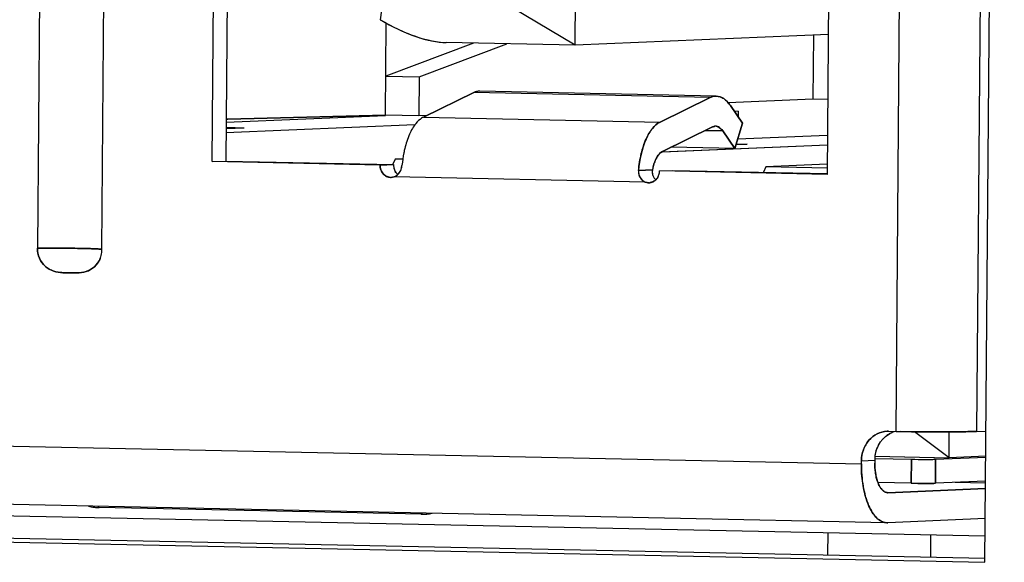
# Model space of a CAD drawing. Header units: millimetres. Extents: x 0 to 1750, y -1720 to 477.
# Tile 166 of 256: x 956.35 to 964.54, y -977.79 to -973.28. Entities that reach past the tile are written whole.
import ezdxf

# ---------------------------------------------------------------- set-up
doc = ezdxf.new("R2010")
doc.units = ezdxf.units.MM
doc.header["$LTSCALE"] = 92.51
for name, color, linetype in [('101304998_DXF_CONTINUOUS_LINE', 7, 'CONTINUOUS'), ('_101304998_1DXF_CONTINUOUS_LINE', 7, 'CONTINUOUS'), ('DE-11-072043DXF_CONTINUOUS_LINE', 7, 'CONTINUOUS'), ('DE-13-001875DXF_CONTINUOUS_LINE', 7, 'CONTINUOUS'), ('MANIFOLD_SOLDXF_CONTINUOUS_LINE', 7, 'CONTINUOUS')]:
    doc.layers.add(name, color=color, linetype=linetype)

msp = doc.modelspace()

# ---------------------------------------------------------------- linework, layer by layer
at = {"layer": '101304998_DXF_CONTINUOUS_LINE'}
for p, q in [((963.6379, -976.7033), (963.781, -959.3594)), ((964.4518, -959.3593), (964.3087, -976.7033)), ((956.6148, -960.5851), (956.4944, -975.18)), ((957.031, -975.1911), (957.1514, -960.5962)), ((963.1027, -970.0184), (963.0652, -974.5668)), ((957.9495, -974.4604), (957.9672, -972.3111)), ((958.079, -972.3064), (958.0613, -974.4557)), ((960.9687, -973.4927), (960.9741, -972.8479)), ((959.3717, -973.098), (959.3471, -973.2806)), ((960.9687, -973.4927), (960.3376, -973.1181)), ((959.3901, -974.074), (959.3965, -973.3088)), ((963.0748, -973.4042), (960.9687, -973.4927)), ((962.9504, -973.4095), (962.946, -973.9421)), ((960.1213, -973.475), (959.3928, -973.7491)), ((959.6701, -973.7549), (960.3986, -973.4808)), ((960.9687, -973.4927), (959.8955, -973.4703)), ((959.3928, -973.7491), (959.6701, -973.7549)), ((959.6701, -973.7549), (959.6674, -974.0797)), ((959.7066, -974.0904), (960.1248, -973.8868)), ((962.0924, -973.9278), (960.1248, -973.8868)), ((962.1426, -973.9162), (960.175, -973.8752)), ((962.0924, -973.9278), (961.6742, -974.1313)), ((962.946, -973.9421), (962.2418, -973.9716)), ((963.0703, -973.9447), (962.946, -973.9421)), ((962.36, -974.1421), (962.2597, -973.995)), ((962.3248, -974.0422), (962.2928, -974.0435)), ((962.3248, -974.0422), (962.3244, -974.0899)), ((958.0782, -974.1085), (958.0648, -974.1082)), ((958.0648, -974.1084), (958.0782, -974.1085)), ((959.3904, -974.0797), (958.0659, -974.1354)), ((959.3901, -974.074), (958.0782, -974.1085)), ((959.6674, -974.0797), (959.3901, -974.074)), ((959.7343, -974.0769), (959.6674, -974.0797)), ((959.7066, -974.0904), (961.6742, -974.1313)), ((962.2962, -974.3526), (962.36, -974.1421)), ((959.6352, -974.1551), (958.0632, -974.2211)), ((958.2144, -974.1811), (958.0635, -974.1874)), ((958.2144, -974.1811), (958.0636, -974.1779)), ((961.6941, -974.3755), (962.1123, -974.1719)), ((962.0495, -974.2025), (962.1959, -974.2055)), ((962.1959, -974.2055), (962.2962, -974.3526)), ((962.3079, -974.314), (962.3999, -974.3159)), ((963.0678, -974.2429), (962.32, -974.2743)), ((963.0672, -974.3244), (961.6878, -974.3823)), ((962.2962, -974.3526), (961.7638, -974.3415)), ((962.3999, -974.3159), (962.3062, -974.3198)), ((957.9495, -974.4604), (958.0613, -974.4557)), ((959.3447, -974.4894), (957.9495, -974.4604)), ((958.0613, -974.4557), (959.4565, -974.4847)), ((959.4702, -974.4389), (959.4508, -974.4822)), ((959.5287, -974.4401), (959.4702, -974.4389)), ((959.4565, -974.4847), (959.3447, -974.4894)), ((961.6113, -974.529), (961.4952, -974.5339)), ((963.0652, -974.5668), (961.67, -974.5378)), ((961.7818, -974.5331), (963.0653, -974.5598)), ((962.5557, -974.5031), (962.5353, -974.5488)), ((963.0659, -974.4817), (962.5557, -974.5031)), ((963.0663, -974.5137), (962.5557, -974.5031)), ((961.5518, -974.6303), (959.4612, -974.5868)), ((937.2017, -976.4283), (963.3495, -976.9723)), ((963.5628, -976.7024), (963.5753, -976.702)), ((963.5753, -976.702), (963.6379, -976.7033)), ((963.7862, -976.7058), (963.6742, -976.7041)), ((964.0788, -976.922), (963.7904, -976.7058)), ((964.0788, -976.922), (964.0806, -976.707)), ((964.3087, -976.7033), (964.3869, -976.7)), ((963.5627, -977.4628), (937.4475, -976.9194)), ((963.4618, -976.9286), (963.7655, -976.9349)), ((963.4622, -976.9092), (964.0788, -976.922)), ((963.7638, -977.1348), (963.7655, -976.9349)), ((963.9667, -976.9349), (963.9651, -977.1348)), ((963.9667, -976.9349), (964.3851, -976.9173)), ((964.3852, -976.9092), (964.0788, -976.922)), ((963.3495, -976.9723), (963.3497, -976.9473)), ((963.3497, -976.9473), (963.4615, -976.9426)), ((963.4615, -976.9426), (963.4613, -976.9676)), ((939.1763, -977.0477), (964.3797, -977.5721)), ((963.7638, -977.1348), (963.4872, -977.1291)), ((964.383, -977.1787), (963.571, -977.2128)), ((963.7638, -977.1348), (963.8206, -977.1357)), ((964.3835, -977.1172), (963.9651, -977.1348)), ((964.3833, -977.1331), (964.1309, -977.1278)), ((964.3833, -977.1329), (964.134, -977.1277)), ((963.571, -977.2128), (963.5679, -977.2127)), ((956.9968, -977.3262), (957.0075, -977.3365)), ((959.6906, -977.3924), (957.0075, -977.3365)), ((959.6927, -977.3823), (959.6906, -977.3924)), ((963.5627, -977.4627), (963.569, -977.4627)), ((964.3809, -977.4286), (963.569, -977.4627))]:
    msp.add_line(p, q, dxfattribs=at)
for centre, radius, start, end in [((960.3165, -971.6475), 1.8992, 239.30801, 240.20071), ((959.9071, -972.9168), 0.5536, 267.37666, 268.79918), ((962.1364, -974.2166), 0.0505, 88.87137, 95.83814), ((962.1364, -974.216), 0.0499, 84.17505, 88.85472), ((959.5681, -974.4855), 0.1117, 179.58828, 191.19559), ((959.5687, -974.4855), 0.1122, 191.15945, 195.90793), ((959.5648, -974.4866), 0.1082, 195.87875, 203.53791), ((959.5534, -974.494), 0.0945, 221.15322, 230.51584), ((962.0529, -974.613), 0.4495, 165.92712, 169.23374), ((961.559, -974.5368), 0.111, 343.05201, 359.46979), ((959.4349, -974.5103), 0.0809, 259.1629, 272.42852), ((961.5816, -974.5565), 0.0794, 272.28191, 278.70826), ((961.6935, -974.547), 0.0837, 195.36425, 203.97684), ((961.6948, -974.5465), 0.0851, 203.97333, 212.52367), ((961.6942, -974.5469), 0.0844, 212.5156, 221.89078), ((961.6944, -974.5466), 0.0847, 221.94297, 229.73705), ((961.5766, -974.5469), 0.0903, 308.5835, 314.50643), ((961.5642, -974.5384), 0.1055, 335.28166, 343.06648), ((956.8256, -975.1893), 0.2054, 345.59575, 359.48071), ((956.8368, -975.1928), 0.1937, 324.98477, 338.91191), ((956.8314, -975.1908), 0.1995, 338.94291, 345.61554), ((963.7049, -976.9294), 0.2397, 137.75604, 144.75828), ((963.6973, -976.9226), 0.2295, 129.86385, 137.73894), ((963.9487, -961.7466), 14.96, 268.80951, 268.94843), ((963.738, -976.945), 0.2765, 172.56671, 179.51025), ((963.7671, -977.0224), 0.2999, 198.8309, 200.92338), ((963.732, -977.0359), 0.2622, 200.89271, 204.32518), ((957.0156, -976.9511), 0.3856, 255.80811, 262.91741), ((957.0156, -976.9512), 0.3854, 262.91739, 268.80378)]:
    msp.add_arc(centre, radius, start, end, dxfattribs=at)
for points, knots in [([(959.3727, -973.2955), (959.4489, -973.3392), (959.6115, -973.4179), (959.7893, -973.4656), (959.8818, -973.4699)], [0, 0, 0, 0, 0.486764, 1, 1, 1, 1]), ([(960.175, -973.8752), (960.1623, -973.875), (960.1448, -973.8781), (960.1289, -973.8848), (960.1248, -973.8868)], [0, 0, 0, 0, 0.73935, 1, 1, 1, 1]), ([(962.1426, -973.9162), (962.1298, -973.9159), (962.1123, -973.919), (962.0965, -973.9258), (962.0924, -973.9278)], [0, 0, 0, 0, 0.73935, 1, 1, 1, 1]), ([(962.2597, -973.995), (962.2446, -973.9728), (962.2123, -973.9351), (962.1642, -973.9166), (962.1426, -973.9162)], [0, 0, 0, 0, 0.554213, 1, 1, 1, 1]), ([(959.644, -974.143), (959.6221, -974.1701), (959.5843, -974.2381), (959.5608, -974.3116), (959.5508, -974.3524)], [0, 0, 0, 0, 0.453162, 1, 1, 1, 1]), ([(959.7066, -974.0904), (959.701, -974.0931), (959.6773, -974.1069), (959.6574, -974.1266), (959.644, -974.143)], [0, 0, 0, 0, 0.226707, 1, 1, 1, 1]), ([(961.6742, -974.1313), (961.6498, -974.1432), (961.6026, -974.1872), (961.5292, -974.3205), (961.5036, -974.4451), (961.4952, -974.5339)], [0, 0, 0, 0, 0.179527, 0.410642, 1, 1, 1, 1]), ([(962.1415, -974.1664), (962.1464, -974.1669), (962.1688, -974.1727), (962.1859, -974.1908), (962.1959, -974.2055)], [0, 0, 0, 0, 0.217946, 1, 1, 1, 1]), ([(959.5508, -974.3524), (959.5481, -974.3636), (959.5378, -974.41), (959.531, -974.4571), (959.5276, -974.4929)], [0, 0, 0, 0, 0.242823, 1, 1, 1, 1]), ([(961.6169, -974.5037), (961.6241, -974.4749), (961.6407, -974.4269), (961.675, -974.3848), (961.6941, -974.3755)], [0, 0, 0, 0, 0.582498, 1, 1, 1, 1]), ([(959.4196, -974.5898), (959.3986, -974.5857), (959.3579, -974.5583), (959.3445, -974.5123), (959.3447, -974.4894)], [0, 0, 0, 0, 0.48277, 1, 1, 1, 1]), ([(961.4952, -974.5339), (961.4933, -974.5539), (961.5016, -974.5954), (961.5339, -974.6233), (961.5518, -974.6303)], [0, 0, 0, 0, 0.5114, 1, 1, 1, 1]), ([(956.4944, -975.18), (956.4942, -975.2087), (956.5058, -975.266), (956.5559, -975.3354), (956.6282, -975.3758), (956.7069, -975.3853), (956.7843, -975.3859), (956.8623, -975.3869), (956.9394, -975.3631), (956.98, -975.3259), (956.9954, -975.3039)], [0, 0, 0, 0, 0.134498, 0.264585, 0.388922, 0.510336, 0.631391, 0.752336, 0.873983, 1, 1, 1, 1]), ([(956.8522, -975.1818), (956.822, -975.1812), (956.7028, -975.1793), (956.5835, -975.1788), (956.4944, -975.18)], [0, 0, 0, 0, 0.252896, 1, 1, 1, 1]), ([(957.0313, -975.1901), (957.0297, -975.1894), (957.0243, -975.1888), (957.0139, -975.1876), (956.9979, -975.1866), (956.967, -975.185), (956.9179, -975.1833), (956.8757, -975.1823), (956.8522, -975.1818)], [0, 0, 0, 0, 0.029088, 0.088706, 0.177969, 0.295349, 0.60631, 1, 1, 1, 1]), ([(963.3497, -976.9473), (963.3502, -976.8868), (963.3828, -976.7929), (963.4773, -976.7185), (963.5346, -976.7034), (963.5628, -976.7022)], [0, 0, 0, 0, 0.513886, 0.760516, 1, 1, 1, 1]), ([(964.2184, -976.7057), (964.1877, -976.7062), (964.0436, -976.7078), (963.8996, -976.7071), (963.7862, -976.7058)], [0, 0, 0, 0, 0.212912, 1, 1, 1, 1]), ([(964.3087, -976.7033), (964.3025, -976.7035), (964.2724, -976.7046), (964.2422, -976.7053), (964.2184, -976.7057)], [0, 0, 0, 0, 0.207784, 1, 1, 1, 1]), ([(963.7655, -976.9349), (963.8037, -976.9357), (963.8707, -976.9362), (963.9378, -976.9361), (963.9667, -976.9349)], [0, 0, 0, 0, 0.568989, 1, 1, 1, 1]), ([(963.3495, -976.9723), (963.349, -977.0349), (963.3577, -977.1528), (963.3938, -977.2901), (963.4386, -977.3771), (963.4754, -977.4239), (963.5169, -977.4545), (963.5481, -977.4625), (963.5627, -977.4628)], [0, 0, 0, 0, 0.327588, 0.614818, 0.734913, 0.837206, 0.923626, 1, 1, 1, 1]), ([(963.4693, -977.0642), (963.4679, -977.0565), (963.4629, -977.0245), (963.4611, -976.9921), (963.4613, -976.9676)], [0, 0, 0, 0, 0.242845, 1, 1, 1, 1]), ([(963.4833, -977.1191), (963.4818, -977.1149), (963.4761, -977.0969), (963.4718, -977.0784), (963.4693, -977.0642)], [0, 0, 0, 0, 0.238451, 1, 1, 1, 1]), ([(963.5287, -977.1958), (963.5263, -977.1937), (963.5165, -977.1841), (963.5086, -977.1728), (963.5033, -977.1638)], [0, 0, 0, 0, 0.228974, 1, 1, 1, 1]), ([(963.8206, -977.1357), (963.8304, -977.1358), (963.8664, -977.136), (963.9024, -977.136), (963.9287, -977.1357)], [0, 0, 0, 0, 0.269819, 1, 1, 1, 1]), ([(963.9287, -977.1357), (963.9323, -977.1356), (963.9444, -977.1354), (963.9566, -977.1352), (963.9651, -977.1348)], [0, 0, 0, 0, 0.29682, 1, 1, 1, 1]), ([(963.5679, -977.2128), (963.5645, -977.2128), (963.5501, -977.211), (963.5369, -977.2031), (963.5287, -977.1958)], [0, 0, 0, 0, 0.233685, 1, 1, 1, 1])]:
    msp.add_open_spline(points, degree=3, knots=knots, dxfattribs=at)
for points in [[(962.1123, -974.1719), (962.1153, -974.1705), (962.1184, -974.1692), (962.1215, -974.1683)], [(962.1215, -974.1683), (962.1247, -974.1674), (962.128, -974.1667), (962.1313, -974.1664)], [(959.4656, -974.5298), (959.4698, -974.5393), (959.4755, -974.5484), (959.4823, -974.5562)], [(959.4934, -974.5669), (959.513, -974.5481), (959.525, -974.52), (959.5276, -974.4929)], [(961.6113, -974.529), (961.6088, -974.5422), (961.6092, -974.5563), (961.6128, -974.5692)], [(959.4612, -974.5868), (959.4539, -974.5893), (959.4461, -974.5908), (959.4383, -974.5911)], [(959.4612, -974.5868), (959.4732, -974.5827), (959.4843, -974.5756), (959.4934, -974.5669)], [(961.5847, -974.6358), (961.5736, -974.6363), (961.5622, -974.6343), (961.5518, -974.6303)], [(961.6329, -974.6175), (961.6217, -974.6265), (961.6078, -974.6328), (961.5936, -974.635)], [(961.6601, -974.5825), (961.6552, -974.5932), (961.6483, -974.6031), (961.6399, -974.6113)], [(963.5503, -976.7465), (963.5655, -976.7337), (963.5827, -976.7229), (963.6008, -976.7149)], [(963.4638, -976.9092), (963.4665, -976.8883), (963.4716, -976.8676), (963.4791, -976.8479)], [(963.4791, -976.8479), (963.4867, -976.8278), (963.4968, -976.8086), (963.5092, -976.7911)], [(963.5033, -977.1638), (963.4995, -977.1574), (963.4961, -977.1507), (963.493, -977.1439)], [(959.6906, -977.3924), (959.7204, -977.393), (959.7504, -977.3901), (959.7795, -977.3841)]]:
    msp.add_open_spline(points, degree=3, dxfattribs=at)
at = {"layer": '_101304998_1DXF_CONTINUOUS_LINE'}
for p, q in [((960.9687, -973.4927), (960.9741, -972.8479)), ((960.9687, -973.4927), (960.3376, -973.1181)), ((959.3901, -974.074), (959.3965, -973.3088)), ((963.0748, -973.4042), (960.9687, -973.4927)), ((962.9504, -973.4095), (962.946, -973.9421)), ((960.1213, -973.475), (959.3928, -973.7491)), ((959.6701, -973.7549), (960.3986, -973.4808)), ((960.9687, -973.4927), (959.8955, -973.4703)), ((959.3928, -973.7491), (959.6701, -973.7549)), ((959.6701, -973.7549), (959.6674, -974.0797)), ((962.946, -973.9421), (962.2418, -973.9716)), ((963.0703, -973.9447), (962.946, -973.9421)), ((958.0648, -974.1083), (958.0782, -974.1085)), ((958.0782, -974.1085), (959.3901, -974.074)), ((959.6674, -974.0797), (959.3901, -974.074)), ((959.7343, -974.0769), (959.6674, -974.0797)), ((963.4618, -976.9286), (963.7655, -976.9349)), ((963.7655, -976.9349), (963.7638, -977.1348)), ((963.9651, -977.1348), (963.9667, -976.9349)), ((963.9667, -976.9349), (964.3851, -976.9173)), ((963.7638, -977.1348), (963.4872, -977.1291)), ((963.8206, -977.1357), (963.7638, -977.1348)), ((964.3835, -977.1172), (963.9651, -977.1348)), ((959.6906, -977.3924), (957.0075, -977.3365)), ((959.6799, -977.382), (959.6906, -977.3924))]:
    msp.add_line(p, q, dxfattribs=at)
for centre, radius, start, end in [((957.0154, -976.9515), 0.3851, 255.66735, 268.82963), ((959.6987, -976.9983), 0.3941, 268.82755, 275.2697), ((959.6975, -976.9863), 0.4062, 275.2759, 281.60084)]:
    msp.add_arc(centre, radius, start, end, dxfattribs=at)
msp.add_ellipse((959.405, -972.8514), major_axis=(0.717, -0.5345), ratio=0.435725, start_param=-1.333577, end_param=-0.548179, dxfattribs=at)
for points, knots in [([(963.7655, -976.9349), (963.8037, -976.9357), (963.8588, -976.9362), (963.9259, -976.9359), (963.9548, -976.9354), (963.9667, -976.9349)], [0, 0, 0, 0, 0.568994, 0.821639, 1, 1, 1, 1]), ([(963.9287, -977.1357), (963.9208, -977.1358), (963.8847, -977.1361), (963.8487, -977.136), (963.8206, -977.1357)], [0, 0, 0, 0, 0.220701, 1, 1, 1, 1]), ([(963.9651, -977.1348), (963.9627, -977.1349), (963.9505, -977.1353), (963.9384, -977.1355), (963.9287, -977.1357)], [0, 0, 0, 0, 0.200914, 1, 1, 1, 1])]:
    msp.add_open_spline(points, degree=3, knots=knots, dxfattribs=at)
at = {"layer": 'DE-11-072043DXF_CONTINUOUS_LINE'}
for p, q in [((964.3779, -977.7915), (964.5387, -958.2983)), ((936.3398, -977.2081), (964.3779, -977.7915)), ((936.8766, -977.1855), (964.3786, -977.7578))]:
    msp.add_line(p, q, dxfattribs=at)
at = {"layer": 'DE-13-001875DXF_CONTINUOUS_LINE'}
for p, q in [((963.0693, -977.5448), (963.0678, -977.7305)), ((963.9254, -977.5626), (963.9238, -977.7483))]:
    msp.add_line(p, q, dxfattribs=at)
at = {"layer": 'MANIFOLD_SOLDXF_CONTINUOUS_LINE'}
for p, q in [((963.6379, -976.7033), (963.781, -959.3594)), ((964.4518, -959.3593), (964.3087, -976.7033)), ((956.6148, -960.5851), (956.4944, -975.18)), ((957.031, -975.1911), (957.1514, -960.5962)), ((963.1027, -970.0184), (963.0652, -974.5668)), ((957.9495, -974.4604), (957.9672, -972.3111)), ((958.079, -972.3064), (958.0613, -974.4557)), ((960.1248, -973.8868), (959.7066, -974.0904)), ((962.0924, -973.9278), (960.1248, -973.8868)), ((962.1426, -973.9162), (960.175, -973.8752)), ((961.6742, -974.1313), (962.0924, -973.9278)), ((962.2597, -973.995), (962.36, -974.1421)), ((962.3248, -974.0422), (962.2928, -974.0435)), ((962.3248, -974.0422), (962.3244, -974.0899)), ((959.3904, -974.0797), (958.0659, -974.1354)), ((959.7066, -974.0904), (961.6742, -974.1313)), ((962.36, -974.1421), (962.2962, -974.3526)), ((959.6347, -974.1551), (958.0632, -974.2211)), ((958.2144, -974.1811), (958.0635, -974.1874)), ((958.2144, -974.1811), (958.0636, -974.1779)), ((962.1123, -974.1719), (961.6941, -974.3755)), ((962.1959, -974.2055), (962.0495, -974.2025)), ((962.2962, -974.3526), (962.1959, -974.2055)), ((962.3079, -974.314), (962.3999, -974.3159)), ((963.0678, -974.2429), (962.32, -974.2743)), ((963.0672, -974.3244), (961.6944, -974.382)), ((962.2962, -974.3526), (961.7638, -974.3415)), ((962.3999, -974.3159), (962.3062, -974.3198)), ((959.3447, -974.4894), (957.9495, -974.4604)), ((958.0613, -974.4557), (959.4498, -974.4846)), ((959.4702, -974.4389), (959.4508, -974.4822)), ((959.5341, -974.4403), (959.4702, -974.4389)), ((959.3447, -974.4894), (959.4565, -974.4847)), ((961.4952, -974.5339), (961.6113, -974.529)), ((963.0652, -974.5668), (961.67, -974.5378)), ((961.7818, -974.5331), (963.0653, -974.5598)), ((962.5557, -974.5031), (962.5353, -974.5488)), ((963.0659, -974.4817), (962.5557, -974.5031)), ((963.0656, -974.5137), (962.5557, -974.5031)), ((961.5518, -974.6303), (959.4612, -974.5868)), ((961.5797, -974.6359), (961.5847, -974.6358)), ((937.2017, -976.4283), (963.3495, -976.9723)), ((963.5753, -976.702), (963.5628, -976.7022)), ((963.5753, -976.702), (963.6379, -976.7033)), ((964.0788, -976.922), (963.7904, -976.7058)), ((964.0788, -976.922), (964.0806, -976.707)), ((964.3087, -976.7033), (964.3869, -976.7)), ((963.5627, -977.4628), (937.4475, -976.9194)), ((963.4641, -976.9092), (964.0788, -976.922)), ((964.3852, -976.9092), (964.0788, -976.922)), ((963.3495, -976.9723), (963.3497, -976.9473)), ((963.3497, -976.9473), (963.4615, -976.9426)), ((963.4615, -976.9426), (963.4613, -976.9676)), ((939.1763, -977.0477), (964.3797, -977.5721)), ((963.571, -977.2128), (964.383, -977.1787)), ((964.3833, -977.1331), (964.1309, -977.1278)), ((964.3833, -977.1329), (964.134, -977.1277)), ((963.569, -977.4627), (963.5627, -977.4628)), ((964.3809, -977.4286), (963.569, -977.4627))]:
    msp.add_line(p, q, dxfattribs=at)
for centre, radius, start, end in [((962.1374, -974.2218), 0.0558, 105.57196, 106.54395), ((962.1364, -974.2166), 0.0505, 93.13528, 95.81156), ((962.1364, -974.2162), 0.0501, 88.80984, 93.13422), ((959.5683, -974.4856), 0.1119, 179.53707, 192.00093), ((959.5666, -974.4859), 0.1101, 192.027, 195.97849), ((959.5657, -974.4862), 0.1092, 195.97905, 198.86494), ((959.5641, -974.4867), 0.1075, 198.85942, 203.63623), ((959.563, -974.4872), 0.1062, 203.64617, 204.43793), ((959.5617, -974.4878), 0.1049, 204.42559, 210.74131), ((959.5532, -974.4942), 0.0942, 223.11837, 229.62657), ((959.4235, -974.4944), 0.1007, 314.01897, 321.07022), ((959.4175, -974.4895), 0.1084, 321.00622, 322.70252), ((959.4132, -974.4862), 0.1139, 322.72297, 328.18496), ((959.4114, -974.485), 0.116, 328.16404, 329.52538), ((959.4109, -974.4847), 0.1166, 329.52755, 335.47336), ((959.407, -974.4831), 0.1208, 335.51134, 342.1188), ((959.4018, -974.4814), 0.1263, 342.1083, 348.41314), ((959.3994, -974.4808), 0.1287, 348.39754, 354.5975), ((962.0758, -974.6175), 0.4728, 168.81998, 169.2097), ((959.4349, -974.5112), 0.08, 268.80907, 272.40484), ((959.4348, -974.5102), 0.0811, 272.48298, 289.05218), ((961.5813, -974.5555), 0.0804, 272.4231, 278.77005), ((961.6947, -974.5465), 0.085, 203.96435, 221.34396), ((961.6943, -974.5469), 0.0845, 221.35208, 222.62623), ((961.5775, -974.548), 0.0889, 307.58971, 308.54567), ((961.5765, -974.5468), 0.0905, 308.56423, 314.41897), ((961.5664, -974.5391), 0.1032, 334.35943, 335.16637), ((961.5642, -974.5382), 0.1056, 335.19685, 342.97946), ((956.826, -975.1894), 0.2051, 345.62084, 359.52847), ((956.8313, -975.1906), 0.1996, 338.90591, 345.57418), ((963.7049, -976.9294), 0.2397, 137.74514, 144.74808), ((963.701, -976.926), 0.2345, 137.06162, 137.71964), ((963.6971, -976.9223), 0.2291, 129.87008, 137.08413), ((963.6913, -976.9153), 0.22, 121.89957, 129.86453), ((963.687, -976.9086), 0.2121, 114.17059, 121.8799), ((963.6855, -976.9053), 0.2084, 113.64656, 114.14763), ((963.6845, -976.903), 0.2059, 107.41656, 113.65429), ((963.959, -961.2451), 15.4616, 268.81009, 269.0547), ((964.0031, -958.6414), 18.0657, 269.05111, 269.31202), ((963.7259, -976.9415), 0.264, 158.79151, 159.22361), ((963.7401, -976.9449), 0.2786, 172.64047, 179.52639), ((963.9126, -976.9837), 0.4506, 190.05932, 190.29704), ((963.7168, -977.0426), 0.2457, 203.86469, 204.37093), ((963.5904, -977.126), 0.0931, 227.81537, 228.50256), ((963.5709, -977.3425), 0.1213, 243.25471, 248.62357)]:
    msp.add_arc(centre, radius, start, end, dxfattribs=at)
for points, knots in [([(960.175, -973.8752), (960.1708, -973.8751), (960.1535, -973.8758), (960.1366, -973.8811), (960.1248, -973.8868)], [0, 0, 0, 0, 0.243425, 1, 1, 1, 1]), ([(962.0924, -973.9278), (962.0965, -973.9258), (962.1123, -973.919), (962.1298, -973.9159), (962.1426, -973.9162)], [0, 0, 0, 0, 0.261044, 1, 1, 1, 1]), ([(962.1426, -973.9162), (962.1531, -973.9164), (962.175, -973.9204), (962.2059, -973.9365), (962.2349, -973.9619), (962.2516, -973.9832), (962.2597, -973.995)], [0, 0, 0, 0, 0.215754, 0.447286, 0.706443, 1, 1, 1, 1]), ([(959.644, -974.143), (959.6221, -974.1701), (959.5842, -974.2381), (959.5608, -974.3116), (959.5508, -974.3524)], [0, 0, 0, 0, 0.453152, 1, 1, 1, 1]), ([(959.7066, -974.0904), (959.701, -974.0931), (959.6772, -974.1069), (959.6573, -974.1266), (959.644, -974.143)], [0, 0, 0, 0, 0.227115, 1, 1, 1, 1]), ([(961.4952, -974.5339), (961.4996, -974.4869), (961.5138, -974.3983), (961.5467, -974.2948), (961.5817, -974.2256), (961.6165, -974.1742), (961.6498, -974.1432), (961.6742, -974.1313)], [0, 0, 0, 0, 0.311357, 0.58983, 0.7119, 0.8209, 1, 1, 1, 1]), ([(962.1959, -974.2055), (962.1884, -974.1944), (962.1754, -974.1796), (962.1536, -974.1682), (962.1427, -974.1662), (962.1374, -974.1661)], [0, 0, 0, 0, 0.55163, 0.783722, 1, 1, 1, 1]), ([(959.5508, -974.3524), (959.5481, -974.3636), (959.5378, -974.41), (959.531, -974.4571), (959.5276, -974.4929)], [0, 0, 0, 0, 0.242488, 1, 1, 1, 1]), ([(961.6941, -974.3755), (961.6763, -974.3841), (961.6537, -974.4105), (961.6327, -974.4523), (961.6239, -974.4782), (961.6199, -974.4922)], [0, 0, 0, 0, 0.419917, 0.691626, 1, 1, 1, 1]), ([(959.3447, -974.4894), (959.3445, -974.5024), (959.3489, -974.5283), (959.3681, -974.5618), (959.3975, -974.585), (959.4215, -974.591), (959.4333, -974.5912)], [0, 0, 0, 0, 0.262181, 0.517971, 0.763268, 1, 1, 1, 1]), ([(961.4952, -974.5339), (961.4942, -974.5441), (961.4953, -974.5648), (961.5067, -974.5934), (961.5258, -974.6166), (961.5429, -974.6268), (961.5518, -974.6303)], [0, 0, 0, 0, 0.257788, 0.511004, 0.758685, 1, 1, 1, 1]), ([(961.6113, -974.529), (961.6097, -974.5377), (961.6088, -974.5556), (961.6134, -974.573), (961.617, -974.581)], [0, 0, 0, 0, 0.500966, 1, 1, 1, 1]), ([(961.6199, -974.4922), (961.6192, -974.4949), (961.6162, -974.5061), (961.6136, -974.5173), (961.6119, -974.5259)], [0, 0, 0, 0, 0.244762, 1, 1, 1, 1]), ([(959.4612, -974.5868), (959.4642, -974.5858), (959.4759, -974.581), (959.4866, -974.5735), (959.4935, -974.5668)], [0, 0, 0, 0, 0.246224, 1, 1, 1, 1]), ([(961.5936, -974.635), (961.6039, -974.6334), (961.6174, -974.6284), (961.6289, -974.6206), (961.6317, -974.6184)], [0, 0, 0, 0, 0.745511, 1, 1, 1, 1]), ([(961.6398, -974.6114), (961.6418, -974.6094), (961.6496, -974.6012), (961.6558, -974.5915), (961.6594, -974.5838)], [0, 0, 0, 0, 0.246835, 1, 1, 1, 1]), ([(956.9955, -975.3039), (956.98, -975.3259), (956.9395, -975.3631), (956.8623, -975.3868), (956.7972, -975.3863), (956.7454, -975.3851), (956.7065, -975.3843), (956.6676, -975.3808), (956.6292, -975.3719), (956.5925, -975.356), (956.5479, -975.3242), (956.5056, -975.2658), (956.4942, -975.2086), (956.4944, -975.18)], [0, 0, 0, 0, 0.125684, 0.247315, 0.368474, 0.429131, 0.489796, 0.550534, 0.61158, 0.673363, 0.736338, 0.865997, 1, 1, 1, 1]), ([(956.4944, -975.18), (956.5518, -975.1792), (956.6711, -975.1791), (956.7903, -975.1805), (956.8522, -975.1818)], [0, 0, 0, 0, 0.481057, 1, 1, 1, 1]), ([(956.8522, -975.1818), (956.8626, -975.182), (956.8995, -975.1828), (956.9365, -975.1839), (956.963, -975.185)], [0, 0, 0, 0, 0.282525, 1, 1, 1, 1]), ([(956.963, -975.185), (956.9682, -975.1852), (956.9854, -975.1859), (957.0025, -975.1868), (957.0144, -975.1878)], [0, 0, 0, 0, 0.306993, 1, 1, 1, 1]), ([(957.0144, -975.1878), (957.0181, -975.1881), (957.0237, -975.1887), (957.0294, -975.1893), (957.0312, -975.19)], [0, 0, 0, 0, 0.66415, 1, 1, 1, 1]), ([(957.0175, -975.2625), (957.0161, -975.2662), (957.01, -975.2806), (957.0022, -975.2943), (956.9955, -975.3039)], [0, 0, 0, 0, 0.252529, 1, 1, 1, 1]), ([(963.5628, -976.7022), (963.5346, -976.7034), (963.4773, -976.7184), (963.4071, -976.7742), (963.3608, -976.8542), (963.3499, -976.9161), (963.3497, -976.9473)], [0, 0, 0, 0, 0.237407, 0.482168, 0.737266, 1, 1, 1, 1]), ([(963.7862, -976.7058), (963.864, -976.7067), (964.0081, -976.7076), (964.1521, -976.7068), (964.2184, -976.7057)], [0, 0, 0, 0, 0.540155, 1, 1, 1, 1]), ([(964.2184, -976.7057), (964.2271, -976.7055), (964.2572, -976.705), (964.2874, -976.7042), (964.3087, -976.7033)], [0, 0, 0, 0, 0.290258, 1, 1, 1, 1]), ([(963.4638, -976.9092), (963.4645, -976.904), (963.4678, -976.8831), (963.4735, -976.8626), (963.4791, -976.8479)], [0, 0, 0, 0, 0.25166, 1, 1, 1, 1]), ([(963.4798, -976.846), (963.4817, -976.8411), (963.4898, -976.822), (963.5002, -976.8038), (963.5092, -976.7911)], [0, 0, 0, 0, 0.252549, 1, 1, 1, 1]), ([(963.5163, -977.4508), (963.4889, -977.437), (963.4528, -977.3992), (963.4173, -977.3375), (963.3832, -977.2537), (963.3556, -977.1307), (963.349, -977.0267), (963.3495, -976.9723)], [0, 0, 0, 0, 0.175143, 0.284251, 0.407508, 0.689216, 1, 1, 1, 1]), ([(963.4613, -976.9676), (963.4612, -976.9757), (963.4617, -977.0074), (963.4648, -977.0392), (963.4689, -977.0624)], [0, 0, 0, 0, 0.2557, 1, 1, 1, 1]), ([(963.4693, -977.0642), (963.4701, -977.0691), (963.4738, -977.0876), (963.4788, -977.1059), (963.4833, -977.1192)], [0, 0, 0, 0, 0.260881, 1, 1, 1, 1]), ([(963.4833, -977.1192), (963.484, -977.1211), (963.4867, -977.1288), (963.4897, -977.1364), (963.4921, -977.142)], [0, 0, 0, 0, 0.25728, 1, 1, 1, 1]), ([(963.493, -977.1439), (963.4954, -977.1492), (963.5046, -977.1677), (963.5168, -977.1851), (963.5278, -977.1951)], [0, 0, 0, 0, 0.280677, 1, 1, 1, 1]), ([(963.5286, -977.1958), (963.5344, -977.2009), (963.5465, -977.2093), (963.5611, -977.2127), (963.5679, -977.2129)], [0, 0, 0, 0, 0.527575, 1, 1, 1, 1]), ([(963.5627, -977.4628), (963.5597, -977.4627), (963.5474, -977.4619), (963.5353, -977.4588), (963.5267, -977.4555)], [0, 0, 0, 0, 0.246442, 1, 1, 1, 1])]:
    msp.add_open_spline(points, degree=3, knots=knots, dxfattribs=at)
for points in [[(962.1215, -974.1683), (962.1184, -974.1692), (962.1153, -974.1705), (962.1123, -974.1719)], [(962.1313, -974.1663), (962.1283, -974.1667), (962.1253, -974.1672), (962.1224, -974.168)], [(959.4845, -974.5586), (959.4796, -974.5534), (959.4753, -974.5476), (959.4716, -974.5414)], [(961.6652, -974.5691), (961.6683, -974.559), (961.6699, -974.5483), (961.67, -974.5378)], [(961.5518, -974.6303), (961.5607, -974.6337), (961.5702, -974.6357), (961.5797, -974.6359)]]:
    msp.add_open_spline(points, degree=3, dxfattribs=at)

doc.saveas('drawing.dxf')
